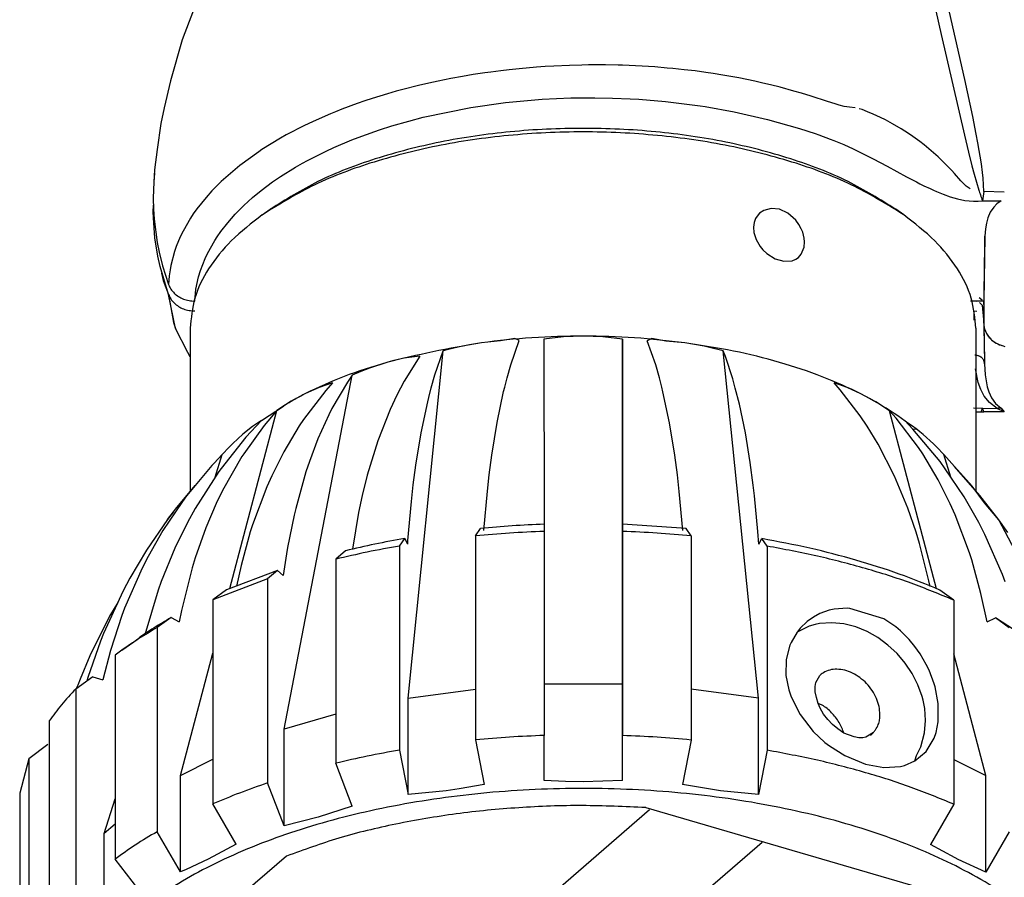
# Model space of a CAD drawing. Header units: millimetres. Extents: x -1049 to -568, y -149 to 570.
# Tile 2 of 48: x -999 to -949, y -124 to -80. Entities that reach past the tile are written whole.
import ezdxf

# ---------------------------------------------------------------- set-up
doc = ezdxf.new("R2010")
doc.units = ezdxf.units.MM

# ---------------------------------------------------------------- blocks, each defined once
blk = doc.blocks.new('Kopie_Fokusknopf_Vorm_1__86', base_point=(-999.111, -146.245))
at = {"color": 7, "linetype": 'Continuous'}
for p, q in [((-986.759, -90.209), (-986.351, -89.92)), ((-961.439, -90.122), (-961.565, -90.266)), ((-961.228, -89.976), (-961.439, -90.122)), ((-960.843, -89.874), (-961.228, -89.976)), ((-960.419, -89.923), (-960.843, -89.874)), ((-960.001, -90.117), (-960.419, -89.923)), ((-959.596, -90.478), (-960.001, -90.117)), ((-954.099, -90.209), (-954.508, -89.92)), ((-961.712, -90.59), (-961.745, -90.828)), ((-961.643, -90.398), (-961.712, -90.59)), ((-961.565, -90.266), (-961.643, -90.398)), ((-959.433, -90.701), (-959.596, -90.478)), ((-959.316, -90.915), (-959.433, -90.701)), ((-961.745, -90.828), (-961.725, -91.101)), ((-961.725, -91.101), (-961.618, -91.453)), ((-959.244, -91.091), (-959.316, -90.915)), ((-959.168, -91.39), (-959.244, -91.091)), ((-961.618, -91.453), (-961.406, -91.817)), ((-959.17, -91.856), (-959.149, -91.579)), ((-959.149, -91.579), (-959.168, -91.39)), ((-961.406, -91.817), (-961.266, -91.985)), ((-961.266, -91.985), (-961.067, -92.172)), ((-961.067, -92.172), (-960.642, -92.438)), ((-959.464, -92.379), (-959.316, -92.215)), ((-959.316, -92.215), (-959.17, -91.856)), ((-960.642, -92.438), (-960.198, -92.567)), ((-960.198, -92.567), (-959.785, -92.543)), ((-959.785, -92.543), (-959.596, -92.469)), ((-959.596, -92.469), (-959.464, -92.379)), ((-990.429, -95.982), (-990.429, -104.293)), ((-950.429, -95.982), (-950.429, -104.273)), ((-975.594, -96.718), (-976.567, -96.886)), ((-974.629, -96.627), (-975.594, -96.718)), ((-973.906, -96.493), (-974.629, -96.627)), ((-974.104, -97.839), (-973.678, -96.611)), ((-973.678, -96.611), (-973.906, -96.493)), ((-971.421, -96.416), (-972.418, -96.529)), ((-972.418, -96.529), (-972.413, -105.958)), ((-970.418, -96.379), (-971.421, -96.416)), ((-969.414, -96.417), (-970.418, -96.379)), ((-968.418, -96.53), (-969.414, -96.417)), ((-968.414, -114.093), (-968.418, -96.53)), ((-968.418, -96.53), (-968.413, -106.324)), ((-966.93, -96.495), (-967.158, -96.613)), ((-966.73, -97.841), (-967.158, -96.613)), ((-966.207, -96.629), (-966.93, -96.495)), ((-965.242, -96.721), (-966.207, -96.629)), ((-964.269, -96.889), (-965.242, -96.721)), ((-979.334, -114.808), (-977.542, -97.128)), ((-977.968, -98.356), (-977.542, -97.128)), ((-977.303, -97.062), (-977.542, -97.128)), ((-976.567, -96.886), (-977.303, -97.062)), ((-964.064, -96.934), (-964.269, -96.889)), ((-963.295, -97.132), (-964.064, -96.934)), ((-961.494, -114.814), (-963.295, -97.132)), ((-963.181, -97.426), (-963.295, -97.132)), ((-980.419, -97.716), (-981.296, -98.005)), ((-979.557, -97.504), (-980.419, -97.716)), ((-978.743, -97.408), (-979.557, -97.504)), ((-978.743, -97.408), (-979.541, -98.681)), ((-962.807, -98.559), (-963.181, -97.426)), ((-981.74, -98.179), (-982.181, -98.37)), ((-981.296, -98.005), (-981.74, -98.179)), ((-974.294, -98.502), (-974.104, -97.839)), ((-966.539, -98.505), (-966.73, -97.841)), ((-985.648, -116.396), (-982.181, -98.37)), ((-983.19, -98.756), (-983.864, -98.989)), ((-983.19, -98.756), (-983.529, -99.143)), ((-982.421, -98.718), (-983.218, -100.074)), ((-982.181, -98.37), (-982.421, -98.718)), ((-979.541, -98.681), (-979.908, -99.381)), ((-978.158, -99.019), (-977.968, -98.356)), ((-974.418, -98.981), (-974.294, -98.502)), ((-966.414, -98.983), (-966.539, -98.505)), ((-962.676, -99.023), (-962.807, -98.559)), ((-983.529, -99.143), (-984.657, -100.625)), ((-983.864, -98.989), (-984.563, -99.304)), ((-978.282, -99.498), (-978.158, -99.019)), ((-974.804, -100.786), (-974.473, -99.208)), ((-974.473, -99.208), (-974.418, -98.981)), ((-966.359, -99.21), (-966.414, -98.983)), ((-966.027, -100.788), (-966.359, -99.21)), ((-962.469, -99.841), (-962.676, -99.023)), ((-957.341, -99.115), (-957.65, -98.763)), ((-956.977, -98.997), (-957.65, -98.763)), ((-956.319, -100.434), (-957.341, -99.115)), ((-956.279, -99.312), (-956.977, -98.997)), ((-985.283, -99.698), (-985.684, -99.947)), ((-984.563, -99.304), (-985.283, -99.698)), ((-979.908, -99.381), (-980.254, -100.121)), ((-978.668, -101.302), (-978.337, -99.724)), ((-978.337, -99.724), (-978.282, -99.498)), ((-955.526, -99.727), (-956.279, -99.312)), ((-954.823, -100.178), (-955.526, -99.727)), ((-988.415, -109.239), (-986.02, -100.169)), ((-986.794, -100.673), (-985.684, -99.947)), ((-986.02, -100.169), (-986.67, -100.933)), ((-985.684, -99.947), (-986.02, -100.169)), ((-983.218, -100.074), (-983.374, -100.38)), ((-980.254, -100.121), (-980.879, -101.717)), ((-962.164, -101.307), (-962.469, -99.841)), ((-952.426, -109.251), (-954.823, -100.178)), ((-954.484, -100.566), (-954.823, -100.178)), ((-986.794, -100.673), (-987.59, -101.532)), ((-986.794, -100.673), (-987.255, -100.981)), ((-984.657, -100.625), (-984.877, -100.956)), ((-983.374, -100.38), (-983.926, -101.606)), ((-955.962, -100.964), (-956.319, -100.434)), ((-953.355, -102.049), (-954.484, -100.566)), ((-953.635, -101.12), (-954.05, -100.683)), ((-953.635, -101.12), (-954.05, -100.683)), ((-987.255, -100.981), (-987.744, -101.374)), ((-986.67, -100.933), (-987.707, -102.369)), ((-984.877, -100.956), (-985.658, -102.27)), ((-975.072, -102.435), (-974.804, -100.786)), ((-965.758, -102.437), (-966.027, -100.788)), ((-955.399, -101.885), (-955.962, -100.964)), ((-952.252, -102.768), (-953.635, -101.12)), ((-953.398, -101.139), (-953.635, -101.12)), ((-953.103, -101.384), (-953.398, -101.139)), ((-987.59, -101.532), (-988.861, -103.12)), ((-987.744, -101.374), (-988.259, -101.85)), ((-983.926, -101.606), (-984.36, -102.762)), ((-980.879, -101.717), (-981.413, -103.463)), ((-978.936, -102.951), (-978.668, -101.302)), ((-961.914, -102.82), (-962.164, -101.307)), ((-952.589, -101.86), (-953.103, -101.384)), ((-988.437, -102.032), (-988.796, -102.405)), ((-988.259, -101.85), (-988.437, -102.032)), ((-954.565, -103.503), (-955.399, -101.885)), ((-953.135, -102.379), (-953.355, -102.049)), ((-952.423, -102.032), (-952.589, -101.86)), ((-952.052, -102.415), (-952.423, -102.032)), ((-988.796, -102.405), (-989.212, -102.841)), ((-989.157, -103.564), (-988.796, -102.405)), ((-987.795, -102.506), (-988.783, -104.246)), ((-987.707, -102.369), (-987.795, -102.506)), ((-985.658, -102.27), (-986.272, -103.494)), ((-984.36, -102.762), (-984.537, -103.297)), ((-975.205, -103.443), (-975.072, -102.435)), ((-965.624, -103.446), (-965.758, -102.437)), ((-952.353, -103.693), (-953.135, -102.379)), ((-951.983, -103.131), (-952.252, -102.768)), ((-951.697, -103.558), (-952.052, -102.415)), ((-951.515, -103.019), (-952.052, -102.415)), ((-989.323, -102.973), (-990.593, -104.489)), ((-988.968, -103.269), (-990.179, -105.155)), ((-989.212, -102.841), (-989.323, -102.973)), ((-988.861, -103.12), (-988.968, -103.269)), ((-979.069, -103.96), (-978.936, -102.951)), ((-961.761, -103.965), (-961.914, -102.82)), ((-951.025, -104.559), (-951.983, -103.131)), ((-950.623, -104.028), (-951.515, -103.019)), ((-950.23, -104.503), (-951.515, -103.019)), ((-986.272, -103.494), (-986.523, -104.058)), ((-984.537, -103.297), (-985.053, -105.15)), ((-981.413, -103.463), (-981.67, -104.497)), ((-975.3, -104.283), (-975.205, -103.443)), ((-965.528, -104.286), (-965.624, -103.446)), ((-953.885, -105.141), (-954.565, -103.503)), ((-951.738, -104.918), (-952.353, -103.693)), ((-991.172, -105.187), (-990.177, -103.995)), ((-988.783, -104.246), (-989.102, -104.908)), ((-986.523, -104.058), (-987.253, -105.993)), ((-979.164, -104.799), (-979.069, -103.96)), ((-961.697, -104.511), (-961.761, -103.965)), ((-949.985, -104.863), (-950.623, -104.028)), ((-990.701, -104.632), (-990.863, -104.851)), ((-990.593, -104.489), (-990.701, -104.632)), ((-981.67, -104.497), (-981.854, -105.356)), ((-975.479, -106.271), (-975.3, -104.283)), ((-965.349, -106.274), (-965.528, -104.286)), ((-961.523, -106.322), (-961.697, -104.511)), ((-950.272, -105.875), (-951.025, -104.559)), ((-949.261, -105.738), (-950.23, -104.503)), ((-990.863, -104.851), (-991.82, -106.28)), ((-991.288, -105.326), (-991.172, -105.187)), ((-990.179, -105.155), (-990.57, -105.863)), ((-989.102, -104.908), (-989.626, -106.138)), ((-985.053, -105.15), (-985.135, -105.496)), ((-979.343, -106.788), (-979.164, -104.799)), ((-953.467, -106.362), (-953.885, -105.141)), ((-951.487, -105.482), (-951.738, -104.918)), ((-949.261, -105.738), (-949.985, -104.863)), ((-991.588, -105.726), (-992.656, -107.288)), ((-991.288, -105.326), (-991.588, -105.726)), ((-991.588, -105.726), (-991.288, -105.326)), ((-985.135, -105.496), (-985.469, -107.148)), ((-981.854, -105.356), (-982.174, -107.229)), ((-950.756, -107.418), (-951.487, -105.482)), ((-948.798, -106.387), (-949.261, -105.738)), ((-948.275, -107.607), (-949.261, -105.738)), ((-990.57, -105.863), (-991.212, -107.17)), ((-989.626, -106.138), (-990.17, -107.675)), ((-987.253, -105.993), (-987.369, -106.352)), ((-975.904, -106.552), (-975.645, -106.17)), ((-972.413, -105.958), (-972.413, -106.323)), ((-968.413, -105.96), (-968.413, -106.324)), ((-968.413, -105.96), (-968.413, -106.324)), ((-965.182, -106.173), (-968.413, -105.96)), ((-964.922, -106.555), (-965.182, -106.173)), ((-949.965, -106.475), (-950.272, -105.875)), ((-991.82, -106.28), (-992.572, -107.594)), ((-987.369, -106.352), (-987.842, -108.057)), ((-979.768, -107.068), (-979.509, -106.687)), ((-979.357, -106.973), (-979.509, -106.687)), ((-975.904, -106.552), (-975.904, -116.944)), ((-972.413, -106.323), (-972.413, -116.715)), ((-968.413, -106.324), (-968.413, -116.717)), ((-964.922, -106.555), (-964.922, -116.947)), ((-961.472, -106.978), (-961.523, -106.322)), ((-961.472, -106.978), (-961.319, -106.692)), ((-961.059, -107.074), (-961.319, -106.692)), ((-953.293, -106.94), (-953.467, -106.362)), ((-949.07, -108.517), (-949.965, -106.475)), ((-991.212, -107.17), (-991.913, -108.881)), ((-985.469, -107.148), (-985.523, -107.464)), ((-979.768, -107.068), (-979.768, -117.461)), ((-979.357, -106.973), (-979.343, -106.788)), ((-961.059, -107.074), (-961.059, -117.466)), ((-952.817, -108.839), (-953.293, -106.94)), ((-992.656, -107.288), (-993.495, -108.707)), ((-992.572, -107.594), (-992.879, -108.195)), ((-990.17, -107.675), (-990.325, -108.181)), ((-985.523, -107.464), (-985.691, -108.565)), ((-982.522, -107.31), (-983.022, -107.741)), ((-983.022, -107.741), (-983.022, -118.134)), ((-950.64, -107.777), (-950.756, -107.418)), ((-950.166, -109.483), (-950.64, -107.777)), ((-992.879, -108.195), (-993.774, -110.237)), ((-990.325, -108.181), (-990.872, -110.356)), ((-987.842, -108.057), (-988.069, -109.106)), ((-993.495, -108.707), (-993.838, -109.35)), ((-986.488, -108.74), (-989.282, -109.811)), ((-985.987, -108.309), (-988.574, -109.3)), ((-985.987, -108.309), (-986.488, -108.74)), ((-986.488, -108.74), (-986.488, -119.133)), ((-985.987, -108.309), (-985.691, -108.565)), ((-948.928, -108.894), (-949.07, -108.517)), ((-991.913, -108.881), (-992.068, -109.316)), ((-952.757, -109.133), (-952.817, -108.839)), ((-993.838, -109.35), (-994.836, -111.517)), ((-992.068, -109.316), (-992.747, -111.589)), ((-988.574, -109.3), (-989.282, -109.811)), ((-951.551, -109.822), (-952.26, -109.31)), ((-949.852, -110.935), (-950.166, -109.483)), ((-994.111, -109.944), (-994.532, -110.639)), ((-993.774, -110.237), (-993.915, -110.613)), ((-989.282, -109.811), (-989.282, -120.204)), ((-957.642, -110.286), (-957.889, -110.34)), ((-956.982, -110.237), (-957.642, -110.286)), ((-956.85, -110.242), (-956.982, -110.237)), ((-955.117, -110.776), (-956.85, -110.242)), ((-951.551, -109.822), (-951.551, -120.215)), ((-994.532, -110.639), (-995.534, -112.654)), ((-993.915, -110.613), (-994.495, -112.387)), ((-991.404, -110.713), (-992.113, -111.225)), ((-991.404, -110.713), (-990.986, -110.923)), ((-990.872, -110.356), (-990.986, -110.923)), ((-958.701, -110.684), (-959.016, -110.907)), ((-958.372, -110.511), (-958.701, -110.684)), ((-957.889, -110.34), (-958.372, -110.511)), ((-954.5, -111.191), (-955.117, -110.776)), ((-949.852, -110.935), (-949.433, -110.725)), ((-948.724, -111.237), (-949.433, -110.725)), ((-947.45, -112.019), (-949.433, -110.725)), ((-992.113, -111.225), (-992.113, -121.617)), ((-958.92, -111.154), (-959.53, -111.449)), ((-959.366, -111.244), (-959.53, -111.449)), ((-959.016, -110.907), (-959.366, -111.244)), ((-958.612, -111.067), (-958.92, -111.154)), ((-958.387, -111.019), (-958.612, -111.067)), ((-957.769, -110.983), (-958.387, -111.019)), ((-957.152, -111.039), (-957.769, -110.983)), ((-956.545, -111.182), (-957.152, -111.039)), ((-956.252, -111.295), (-956.545, -111.182)), ((-954.268, -111.387), (-954.5, -111.191)), ((-994.836, -111.517), (-994.994, -111.913)), ((-993.903, -112.365), (-993.087, -111.787)), ((-959.53, -111.449), (-959.837, -111.98)), ((-955.963, -111.417), (-956.252, -111.295)), ((-955.415, -111.732), (-955.963, -111.417)), ((-954.904, -112.112), (-955.415, -111.732)), ((-953.828, -111.824), (-954.268, -111.387)), ((-994.994, -111.913), (-995.64, -113.768)), ((-959.893, -112.114), (-960.082, -112.845)), ((-959.837, -111.98), (-959.893, -112.114)), ((-954.439, -112.549), (-954.904, -112.112)), ((-953.534, -112.178), (-953.828, -111.824)), ((-953.261, -112.566), (-953.534, -112.178)), ((-995.534, -112.654), (-996.031, -113.844)), ((-994.495, -112.387), (-994.879, -113.885)), ((-993.903, -112.365), (-994.258, -112.621)), ((-994.258, -112.621), (-994.258, -123.013)), ((-990.925, -118.747), (-989.282, -112.526)), ((-954.025, -113.037), (-954.439, -112.549)), ((-952.953, -113.098), (-953.261, -112.566)), ((-949.913, -118.759), (-951.551, -112.562)), ((-960.082, -112.845), (-960.096, -113.66)), ((-953.67, -113.568), (-954.025, -113.037)), ((-952.813, -113.39), (-952.953, -113.098)), ((-995.392, -113.737), (-996.26, -114.352)), ((-995.64, -113.768), (-995.69, -113.949)), ((-995.392, -113.737), (-994.879, -113.885)), ((-960.096, -113.66), (-959.953, -114.4)), ((-958.579, -114.015), (-958.377, -113.659)), ((-953.38, -114.134), (-953.67, -113.568)), ((-952.552, -114.086), (-952.813, -113.39)), ((-996.142, -114.147), (-996.26, -114.352)), ((-996.031, -113.844), (-996.142, -114.147)), ((-972.414, -114.092), (-968.414, -114.093)), ((-968.414, -119.008), (-968.414, -114.093)), ((-958.615, -114.217), (-958.579, -114.015)), ((-958.602, -114.501), (-958.615, -114.217)), ((-953.161, -114.726), (-953.38, -114.134)), ((-952.507, -114.244), (-952.552, -114.086)), ((-952.346, -115.094), (-952.507, -114.244)), ((-996.26, -114.352), (-996.26, -124.745)), ((-979.334, -114.808), (-975.904, -114.35)), ((-961.494, -114.814), (-964.922, -114.353)), ((-959.953, -114.4), (-959.837, -114.744)), ((-959.837, -114.744), (-959.376, -115.656)), ((-958.545, -114.776), (-958.602, -114.501)), ((-958.457, -115.08), (-958.545, -114.776)), ((-953.114, -114.924), (-953.161, -114.726)), ((-979.334, -119.724), (-979.334, -114.808)), ((-961.494, -119.729), (-961.494, -114.814)), ((-958.257, -115.169), (-958.457, -115.08)), ((-958.354, -115.325), (-958.457, -115.08)), ((-953.03, -115.339), (-953.114, -114.924)), ((-952.347, -116.02), (-952.346, -115.094)), ((-983.022, -115.639), (-985.648, -116.396)), ((-959.376, -115.656), (-958.711, -116.508)), ((-958.181, -115.624), (-958.354, -115.325)), ((-957.969, -115.907), (-958.181, -115.624)), ((-952.991, -115.96), (-953.03, -115.339)), ((-997.609, -115.979), (-997.609, -126.371)), ((-957.724, -116.164), (-957.969, -115.907)), ((-957.456, -116.385), (-957.724, -116.164)), ((-953.041, -116.577), (-952.991, -115.96)), ((-952.455, -116.565), (-952.347, -116.02)), ((-985.648, -121.312), (-985.648, -116.396)), ((-972.414, -119.007), (-972.413, -116.715)), ((-968.414, -119.008), (-968.413, -116.717)), ((-958.711, -116.508), (-958.109, -117.069)), ((-957.146, -116.603), (-957.456, -116.385)), ((-956.631, -116.787), (-957.146, -116.603)), ((-956.388, -116.835), (-956.631, -116.787)), ((-956.026, -116.799), (-956.176, -116.837)), ((-955.64, -116.57), (-956.026, -116.799)), ((-953.227, -117.293), (-953.041, -116.577)), ((-952.552, -116.849), (-952.455, -116.565)), ((-997.679, -117.174), (-998.647, -117.91)), ((-975.904, -116.944), (-975.47, -119.207)), ((-964.922, -116.947), (-965.358, -119.21)), ((-958.109, -117.069), (-957.887, -117.242)), ((-957.887, -117.242), (-957.101, -117.742)), ((-956.176, -116.837), (-956.388, -116.835)), ((-953.448, -117.743), (-953.227, -117.293)), ((-952.953, -117.525), (-952.552, -116.849)), ((-979.768, -117.461), (-979.334, -119.724)), ((-961.059, -117.466), (-961.494, -119.729)), ((-957.101, -117.742), (-956.04, -118.178)), ((-953.534, -118.012), (-952.953, -117.525)), ((-953.534, -118.012), (-953.448, -117.743)), ((-998.647, -117.91), (-999.108, -119.656)), ((-998.647, -117.91), (-998.647, -128.302)), ((-990.925, -118.747), (-989.282, -117.927)), ((-982.183, -120.313), (-983.022, -118.134)), ((-956.04, -118.178), (-955.118, -118.343)), ((-955.118, -118.343), (-954.268, -118.288)), ((-954.268, -118.288), (-954.065, -118.238)), ((-954.065, -118.238), (-953.534, -118.012)), ((-951.551, -117.939), (-949.913, -118.759)), ((-990.925, -123.663), (-990.925, -118.747)), ((-949.913, -123.675), (-949.913, -118.759)), ((-985.648, -121.312), (-986.488, -119.133)), ((-975.47, -119.207), (-976.739, -119.434)), ((-971.329, -119.058), (-972.414, -119.007)), ((-970.418, -119.072), (-971.329, -119.058)), ((-968.414, -119.008), (-970.418, -119.072)), ((-963.422, -119.534), (-965.358, -119.21)), ((-999.108, -119.656), (-999.108, -130.048)), ((-977.398, -119.529), (-979.334, -119.724)), ((-976.739, -119.434), (-977.398, -119.529)), ((-961.494, -119.729), (-963.422, -119.534)), ((-994.805, -121.701), (-994.258, -119.944)), ((-988.095, -122.25), (-989.282, -120.204)), ((-982.183, -120.313), (-983.919, -120.878)), ((-951.551, -120.215), (-952.74, -122.26)), ((-983.62, -134.832), (-967.036, -120.486)), ((-967.227, -120.391), (-950.596, -125.238)), ((-994.258, -121.228), (-994.805, -121.701)), ((-983.919, -120.878), (-985.648, -121.312)), ((-999.111, -121.656), (-999.111, -132.048)), ((-994.805, -126.617), (-994.805, -121.701)), ((-990.925, -123.663), (-992.113, -121.617)), ((-948.724, -121.63), (-949.913, -123.675)), ((-988.095, -122.25), (-989.513, -123.022)), ((-980.305, -138.573), (-961.307, -122.142)), ((-951.488, -122.95), (-952.74, -122.26)), ((-985.518, -122.861), (-995.22, -131.174)), ((-992.803, -124.885), (-994.258, -123.013)), ((-989.513, -123.022), (-990.642, -123.545)), ((-951.323, -123.033), (-951.488, -122.95)), ((-949.913, -123.675), (-951.323, -123.033)), ((-990.642, -123.545), (-990.925, -123.663))]:
    blk.add_line(p, q, dxfattribs=at)
for points, knots in [([(-954.099, -90.209), (-954.915, -89.7), (-956.644, -88.623), (-959.657, -87.495), (-963.023, -86.626), (-966.66, -86.101), (-970.429, -85.922), (-974.198, -86.101), (-977.835, -86.626), (-981.201, -87.495), (-984.214, -88.623), (-985.943, -89.7), (-986.759, -90.209)], [0, 0, 0, 0, 2.87913, 6.097973, 9.598032, 13.297385, 17.099803, 20.902221, 24.601575, 28.101635, 31.320478, 34.199609, 34.199609, 34.199609, 34.199609]), ([(-954.508, -89.92), (-955.303, -89.424), (-956.989, -88.374), (-959.926, -87.274), (-963.208, -86.427), (-966.754, -85.915), (-970.429, -85.74), (-974.104, -85.915), (-977.65, -86.427), (-980.932, -87.274), (-983.87, -88.374), (-985.555, -89.424), (-986.351, -89.92)], [0, 0, 0, 0, 2.80715, 5.945519, 9.358072, 12.964935, 16.672286, 20.379637, 23.9865, 27.399053, 30.53742, 33.34457, 33.34457, 33.34457, 33.34457]), ([(-986.759, -90.209), (-987.304, -90.628), (-988.335, -91.421), (-989.507, -92.865), (-990.282, -94.392), (-990.381, -95.463), (-990.429, -95.982)], [0, 0, 0, 0, 2.056126, 3.889473, 5.542922, 7.093666, 7.093666, 7.093666, 7.093666]), ([(-950.429, -95.982), (-950.477, -95.463), (-950.576, -94.392), (-951.351, -92.865), (-952.523, -91.421), (-953.554, -90.628), (-954.099, -90.209)], [0, 0, 0, 0, 1.550742, 3.20419, 5.037535, 7.093659, 7.093659, 7.093659, 7.093659]), ([(-975.594, -96.718), (-976.425, -96.865), (-978.043, -97.149), (-979.641, -97.53), (-980.419, -97.716)], [0, 0, 0, 0, 2.528295, 4.927809, 4.927809, 4.927809, 4.927809]), ([(-970.418, -96.379), (-971.289, -96.393), (-973.02, -96.42), (-974.74, -96.619), (-975.594, -96.718)], [0, 0, 0, 0, 2.611999, 5.190736, 5.190736, 5.190736, 5.190736]), ([(-965.242, -96.721), (-966.096, -96.622), (-967.815, -96.422), (-969.546, -96.393), (-970.418, -96.379)], [0, 0, 0, 0, 2.578295, 5.190146, 5.190146, 5.190146, 5.190146]), ([(-956.279, -99.312), (-956.929, -99.012), (-958.273, -98.39), (-960.452, -97.685), (-962.789, -97.099), (-964.413, -96.849), (-965.242, -96.721)], [0, 0, 0, 0, 2.147003, 4.439817, 6.855934, 9.36829, 9.36829, 9.36829, 9.36829]), ([(-980.419, -97.716), (-981.151, -97.941), (-982.568, -98.378), (-983.913, -99.002), (-984.563, -99.304)], [0, 0, 0, 0, 2.294011, 4.442387, 4.442387, 4.442387, 4.442387]), ([(-984.563, -99.304), (-984.746, -99.401), (-985.128, -99.602), (-985.494, -99.829), (-985.684, -99.947)], [0, 0, 0, 0, 0.621619, 1.292691, 1.292691, 1.292691, 1.292691]), ([(-953.103, -101.384), (-953.589, -101.017), (-954.6, -100.255), (-955.705, -99.634), (-956.279, -99.312)], [0, 0, 0, 0, 1.824725, 3.795904, 3.795904, 3.795904, 3.795904]), ([(-972.413, -105.958), (-972.954, -105.982), (-974.033, -106.028), (-975.109, -106.123), (-975.645, -106.17)], [0, 0, 0, 0, 1.624276, 3.239236, 3.239236, 3.239236, 3.239236]), ([(-979.509, -106.687), (-980.018, -106.779), (-981.028, -106.962), (-982.026, -107.194), (-982.522, -107.31)], [0, 0, 0, 0, 1.551603, 3.076321, 3.076321, 3.076321, 3.076321]), ([(-972.413, -106.323), (-972.997, -106.348), (-974.163, -106.397), (-975.325, -106.5), (-975.904, -106.552)], [0, 0, 0, 0, 1.75492, 3.499345, 3.499345, 3.499345, 3.499345]), ([(-964.922, -106.555), (-965.501, -106.503), (-966.663, -106.399), (-967.828, -106.349), (-968.413, -106.324)], [0, 0, 0, 0, 1.74418, 3.498947, 3.498947, 3.498947, 3.498947]), ([(-952.26, -109.31), (-952.946, -109.03), (-954.349, -108.456), (-956.564, -107.759), (-958.896, -107.149), (-960.503, -106.846), (-961.319, -106.692)], [0, 0, 0, 0, 2.221878, 4.545933, 6.959876, 9.449685, 9.449685, 9.449685, 9.449685]), ([(-979.768, -107.068), (-980.318, -107.168), (-981.409, -107.364), (-982.488, -107.616), (-983.022, -107.741)], [0, 0, 0, 0, 1.676821, 3.323355, 3.323355, 3.323355, 3.323355]), ([(-951.551, -109.822), (-952.27, -109.527), (-953.741, -108.923), (-956.065, -108.19), (-958.514, -107.551), (-960.202, -107.235), (-961.059, -107.074)], [0, 0, 0, 0, 2.330176, 4.769191, 7.303815, 9.918924, 9.918924, 9.918924, 9.918924]), ([(-991.404, -110.713), (-991.695, -110.886), (-992.269, -111.224), (-992.817, -111.602), (-993.087, -111.787)], [0, 0, 0, 0, 1.015113, 1.996838, 1.996838, 1.996838, 1.996838]), ([(-992.113, -111.225), (-992.423, -111.407), (-993.033, -111.766), (-993.617, -112.167), (-993.903, -112.365)], [0, 0, 0, 0, 1.079918, 2.123463, 2.123463, 2.123463, 2.123463]), ([(-958.193, -113.521), (-958.2, -113.527), (-958.262, -113.573), (-958.323, -113.619), (-958.377, -113.659)], [0, 0, 0, 0, 0.0287291, 0.2298325, 0.2298325, 0.2298325, 0.2298325]), ([(-996.26, -114.352), (-996.507, -114.615), (-996.992, -115.129), (-997.406, -115.7), (-997.609, -115.979)], [0, 0, 0, 0, 1.081403, 2.115107, 2.115107, 2.115107, 2.115107]), ([(-957.392, -116.049), (-957.448, -115.961), (-957.562, -115.786), (-957.771, -115.552), (-958, -115.341), (-958.172, -115.226), (-958.257, -115.169)], [0, 0, 0, 0, 0.312308, 0.626144, 0.938137, 1.245038, 1.245038, 1.245038, 1.245038]), ([(-957.146, -116.603), (-957.178, -116.508), (-957.242, -116.315), (-957.341, -116.138), (-957.392, -116.049)], [0, 0, 0, 0, 0.2997621, 0.6072633, 0.6072633, 0.6072633, 0.6072633]), ([(-972.413, -116.715), (-972.997, -116.74), (-974.163, -116.789), (-975.325, -116.893), (-975.904, -116.944)], [0, 0, 0, 0, 1.75492, 3.499345, 3.499345, 3.499345, 3.499345]), ([(-964.922, -116.947), (-965.501, -116.896), (-966.663, -116.792), (-967.828, -116.742), (-968.413, -116.717)], [0, 0, 0, 0, 1.74418, 3.498947, 3.498947, 3.498947, 3.498947]), ([(-955.793, -116.709), (-955.749, -116.668), (-955.697, -116.622), (-955.646, -116.576), (-955.64, -116.57)], [0, 0, 0, 0, 0.1808468, 0.2066821, 0.2066821, 0.2066821, 0.2066821]), ([(-979.768, -117.461), (-980.318, -117.56), (-981.409, -117.756), (-982.488, -118.009), (-983.022, -118.134)], [0, 0, 0, 0, 1.676821, 3.323355, 3.323355, 3.323355, 3.323355]), ([(-951.551, -120.215), (-952.27, -119.919), (-953.741, -119.315), (-956.065, -118.582), (-958.514, -117.943), (-960.202, -117.627), (-961.059, -117.466)], [0, 0, 0, 0, 2.330176, 4.769191, 7.303815, 9.918924, 9.918924, 9.918924, 9.918924]), ([(-986.488, -119.133), (-986.966, -119.299), (-987.909, -119.626), (-988.829, -120.013), (-989.282, -120.204)], [0, 0, 0, 0, 1.519846, 2.993725, 2.993725, 2.993725, 2.993725]), ([(-948.744, -140.62), (-947.866, -139.948), (-946.223, -138.69), (-944.46, -136.306), (-943.583, -133.754), (-943.721, -131.127), (-944.848, -128.616), (-946.847, -126.314), (-949.622, -124.262), (-953.085, -122.506), (-957.124, -121.098), (-961.61, -120.081), (-966.392, -119.49), (-971.311, -119.345), (-976.2, -119.651), (-980.894, -120.397), (-985.236, -121.558), (-989.084, -123.097), (-992.312, -124.964), (-994.819, -127.11), (-996.519, -129.492), (-997.305, -132.062), (-997.075, -134.685), (-995.861, -137.175), (-993.8, -139.478), (-991.993, -140.68), (-991.027, -141.322)], [0, 0, 0, 0, 3.304626, 6.184168, 8.759495, 11.243184, 13.882173, 16.867193, 20.293759, 24.175879, 28.470574, 33.09675, 37.948405, 42.904597, 47.837894, 52.622265, 57.141083, 61.295982, 65.017735, 68.281198, 71.126609, 73.683672, 76.171526, 78.835466, 81.858085, 85.326507, 85.326507, 85.326507, 85.326507]), ([(-967.227, -120.391), (-968.306, -120.342), (-970.465, -120.244), (-973.692, -120.363), (-976.864, -120.671), (-979.925, -121.192), (-982.822, -121.876), (-984.639, -122.54), (-985.518, -122.861)], [0, 0, 0, 0, 3.240044, 6.479632, 9.677966, 12.795485, 15.788515, 18.593198, 18.593198, 18.593198, 18.593198]), ([(-992.113, -121.617), (-992.488, -121.839), (-993.223, -122.273), (-993.918, -122.77), (-994.258, -123.013)], [0, 0, 0, 0, 1.307215, 2.560655, 2.560655, 2.560655, 2.560655])]:
    blk.add_open_spline(points, degree=3, knots=knots, dxfattribs=at)
at = {"color": 1, "linetype": 'Continuous'}
for points, knots in [([(-955.309, -115.647), (-955.319, -115.51), (-955.338, -115.229), (-955.48, -114.816), (-955.695, -114.422), (-955.981, -114.065), (-956.321, -113.763), (-956.699, -113.533), (-957.095, -113.384), (-957.49, -113.33), (-957.868, -113.363), (-958.087, -113.469), (-958.193, -113.521)], [0, 0, 0, 0, 0.410353, 0.844331, 1.295224, 1.753685, 2.209263, 2.651923, 3.073568, 3.469592, 3.840332, 4.191972, 4.191972, 4.191972, 4.191972]), ([(-955.64, -116.57), (-955.606, -116.521), (-955.513, -116.391), (-955.387, -116.178), (-955.322, -115.909), (-955.314, -115.736), (-955.309, -115.647)], [0, 0, 0, 0, 0.1789895, 0.4802597, 0.7342564, 0.9999071, 0.9999071, 0.9999071, 0.9999071])]:
    blk.add_open_spline(points, degree=3, knots=knots, dxfattribs=at)
blk = doc.blocks.new('Schale_links__87', base_point=(-992.313, -96.901))
at = {"color": 1, "linetype": 'Continuous'}
for p, q in [((-950.987, -83.312), (-952.569, -76.327)), ((-953.129, -76.854), (-952.194, -81.012)), ((-952.194, -81.012), (-951.011, -86.142)), ((-972.799, -82.688), (-973.68, -82.764)), ((-972.348, -82.656), (-972.799, -82.688)), ((-971.915, -82.63), (-972.348, -82.656)), ((-971.114, -82.594), (-971.915, -82.63)), ((-970.487, -82.577), (-971.114, -82.594)), ((-970.158, -82.572), (-970.487, -82.577)), ((-969.283, -82.572), (-970.158, -82.572)), ((-968.636, -82.584), (-969.283, -82.572)), ((-968.413, -82.59), (-968.636, -82.584)), ((-967.419, -82.634), (-968.413, -82.59)), ((-966.776, -82.675), (-967.419, -82.634)), ((-966.137, -82.727), (-966.776, -82.675)), ((-976.557, -83.153), (-977.152, -83.261)), ((-976.026, -83.065), (-976.557, -83.153)), ((-975.433, -82.975), (-976.026, -83.065)), ((-975.115, -82.931), (-975.433, -82.975)), ((-974.62, -82.868), (-975.115, -82.931)), ((-974.193, -82.818), (-974.62, -82.868)), ((-973.68, -82.764), (-974.193, -82.818)), ((-965.851, -82.753), (-966.137, -82.727)), ((-965.281, -82.813), (-965.851, -82.753)), ((-964.727, -82.879), (-965.281, -82.813)), ((-964.178, -82.953), (-964.727, -82.879)), ((-963.805, -83.008), (-964.178, -82.953)), ((-963.309, -83.087), (-963.805, -83.008)), ((-962.897, -83.159), (-963.309, -83.087)), ((-962.488, -83.235), (-962.897, -83.159)), ((-978.809, -83.618), (-979.608, -83.82)), ((-978.279, -83.494), (-978.809, -83.618)), ((-977.798, -83.39), (-978.279, -83.494)), ((-977.152, -83.261), (-977.798, -83.39)), ((-962.082, -83.315), (-962.488, -83.235)), ((-961.676, -83.401), (-962.082, -83.315)), ((-961.274, -83.491), (-961.676, -83.401)), ((-960.875, -83.586), (-961.274, -83.491)), ((-960.384, -83.71), (-960.875, -83.586)), ((-959.693, -83.898), (-960.384, -83.71)), ((-950.587, -85.203), (-950.987, -83.312)), ((-980.387, -84.038), (-981.158, -84.275)), ((-979.94, -83.91), (-980.387, -84.038)), ((-979.608, -83.82), (-979.94, -83.91)), ((-959.304, -84.012), (-959.693, -83.898)), ((-958.807, -84.164), (-959.304, -84.012)), ((-957.973, -84.432), (-958.807, -84.164)), ((-981.935, -84.538), (-982.706, -84.823)), ((-981.531, -84.398), (-981.935, -84.538)), ((-981.158, -84.275), (-981.531, -84.398)), ((-976.134, -84.738), (-974.384, -84.49)), ((-974.384, -84.49), (-972.516, -84.321)), ((-972.516, -84.321), (-971.044, -84.253)), ((-971.044, -84.253), (-970.73, -84.246)), ((-970.73, -84.246), (-969.826, -84.24)), ((-969.826, -84.24), (-968.924, -84.256)), ((-968.924, -84.256), (-968.021, -84.293)), ((-968.021, -84.293), (-967.591, -84.318)), ((-967.591, -84.318), (-966.232, -84.43)), ((-966.232, -84.43), (-964.472, -84.65)), ((-964.472, -84.65), (-964.215, -84.689)), ((-964.215, -84.689), (-962.732, -84.955)), ((-957.595, -84.554), (-957.973, -84.432)), ((-957.38, -84.618), (-957.595, -84.554)), ((-957.135, -84.682), (-957.38, -84.618)), ((-956.864, -84.721), (-957.135, -84.682)), ((-956.577, -84.748), (-956.864, -84.721)), ((-983.289, -85.057), (-984.175, -85.446)), ((-983.03, -84.951), (-983.289, -85.057)), ((-982.706, -84.823), (-983.03, -84.951)), ((-978.567, -85.237), (-976.134, -84.738)), ((-962.732, -84.955), (-961.033, -85.343)), ((-956.223, -84.848), (-956.365, -84.803)), ((-955.945, -84.95), (-956.223, -84.848)), ((-955.649, -85.074), (-955.945, -84.95)), ((-955.291, -85.241), (-955.649, -85.074)), ((-950.408, -86.104), (-950.587, -85.203)), ((-984.607, -85.652), (-985.541, -86.136)), ((-984.425, -85.564), (-984.607, -85.652)), ((-984.175, -85.446), (-984.425, -85.564)), ((-980.789, -85.875), (-980.17, -85.678)), ((-980.17, -85.678), (-979.296, -85.426)), ((-979.296, -85.426), (-978.567, -85.237)), ((-961.033, -85.343), (-959.408, -85.806)), ((-955.027, -85.374), (-955.291, -85.241)), ((-954.669, -85.568), (-955.027, -85.374)), ((-954.233, -85.826), (-954.669, -85.568)), ((-985.541, -86.136), (-985.826, -86.296)), ((-982.197, -86.388), (-981.693, -86.194)), ((-981.693, -86.194), (-980.789, -85.875)), ((-959.408, -85.806), (-958.608, -86.07)), ((-958.608, -86.07), (-958.428, -86.133)), ((-958.428, -86.133), (-957.848, -86.346)), ((-953.863, -86.063), (-954.233, -85.826)), ((-953.63, -86.221), (-953.863, -86.063)), ((-953.281, -86.473), (-953.63, -86.221)), ((-951.011, -86.142), (-950.8, -87.019)), ((-950.327, -86.538), (-950.408, -86.104)), ((-985.826, -86.296), (-986.786, -86.884)), ((-983.118, -86.777), (-982.197, -86.388)), ((-957.848, -86.346), (-957.658, -86.42)), ((-957.658, -86.42), (-957.156, -86.63)), ((-957.156, -86.63), (-956.669, -86.85)), ((-953.059, -86.642), (-953.281, -86.473)), ((-952.817, -86.837), (-953.059, -86.642)), ((-950.147, -87.598), (-950.327, -86.538)), ((-986.942, -86.988), (-987.907, -87.69)), ((-986.786, -86.884), (-986.942, -86.988)), ((-984.449, -87.431), (-983.505, -86.955)), ((-983.505, -86.955), (-983.118, -86.777)), ((-956.669, -86.85), (-955.648, -87.352)), ((-952.578, -87.04), (-952.817, -86.837)), ((-952.347, -87.248), (-952.578, -87.04)), ((-950.8, -87.019), (-950.628, -87.705)), ((-987.907, -87.69), (-988.845, -88.5)), ((-985.073, -87.782), (-984.714, -87.577)), ((-984.714, -87.577), (-984.449, -87.431)), ((-955.648, -87.352), (-954.946, -87.723)), ((-954.946, -87.723), (-953.957, -88.26)), ((-952.135, -87.449), (-952.347, -87.248)), ((-951.9, -87.684), (-952.135, -87.449)), ((-951.65, -87.949), (-951.9, -87.684)), ((-950.628, -87.705), (-950.516, -88.126)), ((-950.085, -88.048), (-950.147, -87.598)), ((-985.825, -88.252), (-985.073, -87.782)), ((-951.514, -88.1), (-951.65, -87.949)), ((-951.195, -88.464), (-951.514, -88.1)), ((-950.516, -88.126), (-950.399, -88.539)), ((-950.053, -88.328), (-950.085, -88.048)), ((-988.845, -88.5), (-989.327, -88.987)), ((-986.823, -88.972), (-986.231, -88.53)), ((-986.231, -88.53), (-985.825, -88.252)), ((-953.957, -88.26), (-953.457, -88.525)), ((-953.457, -88.525), (-953.274, -88.619)), ((-953.274, -88.619), (-953.075, -88.719)), ((-953.075, -88.719), (-952.759, -88.871)), ((-950.919, -88.744), (-951.195, -88.464)), ((-950.399, -88.539), (-950.271, -88.944)), ((-950.028, -89.022), (-950.053, -88.328)), ((-989.327, -88.987), (-989.621, -89.313)), ((-987.25, -89.324), (-986.823, -88.972)), ((-952.759, -88.871), (-952.592, -88.948)), ((-952.592, -88.948), (-952.434, -89.018)), ((-952.434, -89.018), (-952.095, -89.158)), ((-952.095, -89.158), (-951.739, -89.286)), ((-950.714, -88.886), (-950.919, -88.744)), ((-950.028, -89.022), (-950.092, -89.487)), ((-948.979, -89.048), (-950.028, -89.022)), ((-989.621, -89.313), (-990.086, -89.897)), ((-988.132, -90.166), (-987.695, -89.726)), ((-987.695, -89.726), (-987.25, -89.324)), ((-951.739, -89.286), (-951.362, -89.396)), ((-951.362, -89.396), (-950.99, -89.471)), ((-950.99, -89.471), (-950.543, -89.51)), ((-950.543, -89.51), (-950.317, -89.506)), ((-950.317, -89.506), (-950.092, -89.487)), ((-950.092, -89.487), (-949.137, -89.483)), ((-990.272, -90.159), (-990.409, -90.367)), ((-990.086, -89.897), (-990.272, -90.159)), ((-988.518, -90.603), (-988.132, -90.166)), ((-990.409, -90.367), (-990.794, -91.035)), ((-988.866, -91.048), (-988.518, -90.603)), ((-990.794, -91.035), (-990.934, -91.323)), ((-989.064, -91.33), (-988.866, -91.048)), ((-990.934, -91.323), (-991.136, -91.811)), ((-989.556, -92.177), (-989.176, -91.503)), ((-989.176, -91.503), (-989.064, -91.33)), ((-991.227, -92.072), (-991.413, -92.776)), ((-991.136, -91.811), (-991.227, -92.072)), ((-989.673, -92.426), (-989.556, -92.177)), ((-989.908, -93.034), (-989.673, -92.426)), ((-991.454, -92.997), (-991.497, -93.311)), ((-991.413, -92.776), (-991.454, -92.997)), ((-990.007, -93.369), (-989.908, -93.034)), ((-991.497, -93.311), (-991.53, -93.752)), ((-990.136, -93.981), (-990.007, -93.369)), ((-990.195, -94.598), (-990.136, -93.981)), ((-950.024, -94.77), (-950.02, -94.598))]:
    blk.add_line(p, q, dxfattribs=at)
at = {"color": 7, "linetype": 'Continuous'}
for p, q in [((-990.04, -79.193), (-990.837, -81.295)), ((-990.837, -81.295), (-991.438, -83.382)), ((-991.438, -83.382), (-991.753, -84.75)), ((-991.753, -84.75), (-991.919, -85.55)), ((-991.919, -85.55), (-992.108, -86.872)), ((-992.108, -86.872), (-992.239, -87.907)), ((-992.239, -87.907), (-992.275, -88.515)), ((-992.255, -88.078), (-992.275, -88.515)), ((-992.275, -88.515), (-992.313, -89.348)), ((-992.313, -89.348), (-992.301, -89.913)), ((-949.352, -89.637), (-949.515, -89.806)), ((-949.137, -89.483), (-949.352, -89.637)), ((-992.301, -89.913), (-992.269, -90.429)), ((-949.692, -90.073), (-949.812, -90.349)), ((-949.515, -89.806), (-949.692, -90.073)), ((-992.269, -90.429), (-992.115, -91.607)), ((-949.892, -90.628), (-949.939, -90.91)), ((-949.812, -90.349), (-949.892, -90.628)), ((-949.956, -91.098), (-949.963, -91.286)), ((-949.939, -90.91), (-949.956, -91.098)), ((-992.115, -91.607), (-992.013, -92.11)), ((-949.963, -91.286), (-950.02, -94.598)), ((-992.013, -92.11), (-991.839, -92.801)), ((-991.839, -92.801), (-991.53, -93.752)), ((-950.02, -94.598), (-950.708, -94.598)), ((-950.024, -94.77), (-950.024, -95.722))]:
    blk.add_line(p, q, dxfattribs=at)
at = {"color": 1, "linetype": 'Continuous'}
for points, knots in [([(-950.271, -88.944), (-950.247, -89.025), (-950.194, -89.208), (-950.129, -89.387), (-950.092, -89.487)], [0, 0, 0, 0, 0.2533881, 0.5714897, 0.5714897, 0.5714897, 0.5714897]), ([(-950.024, -95.722), (-950.016, -95.061), (-949.999, -93.583), (-949.976, -92.104), (-949.963, -91.286)], [0, 0, 0, 0, 1.983354, 4.436622, 4.436622, 4.436622, 4.436622])]:
    blk.add_open_spline(points, degree=3, knots=knots, dxfattribs=at)
at = {"color": 7, "linetype": 'Continuous'}
for points, knots in [([(-991.53, -93.752), (-991.494, -93.832), (-991.422, -93.994), (-991.244, -94.201), (-991.026, -94.374), (-990.769, -94.501), (-990.489, -94.583), (-990.294, -94.593), (-990.195, -94.598)], [0, 0, 0, 0, 0.261645, 0.530634, 0.807863, 1.092774, 1.38357, 1.677546, 1.677546, 1.677546, 1.677546]), ([(-950.024, -95.722), (-950.019, -95.802), (-950.009, -95.962), (-949.924, -96.191), (-949.795, -96.405), (-949.675, -96.521), (-949.614, -96.58)], [0, 0, 0, 0, 0.238062, 0.4790588, 0.7253863, 0.9785094, 0.9785094, 0.9785094, 0.9785094]), ([(-949.614, -96.58), (-949.516, -96.653), (-949.315, -96.803), (-949.074, -96.868), (-948.952, -96.901)], [0, 0, 0, 0, 0.3654618, 0.7423707, 0.7423707, 0.7423707, 0.7423707])]:
    blk.add_open_spline(points, degree=3, knots=knots, dxfattribs=at)
blk = doc.blocks.new('Schale_rechts__88', base_point=(-992.311, -100.24))
at = {"color": 7, "linetype": 'Continuous'}
for p, q in [((-992.311, -90.043), (-992.305, -89.709)), ((-992.291, -90.35), (-992.311, -90.043)), ((-992.223, -91.382), (-992.291, -90.35)), ((-992.074, -92.316), (-992.223, -91.382)), ((-991.961, -92.831), (-992.074, -92.316)), ((-991.53, -94.252), (-991.961, -92.831)), ((-991.895, -93.173), (-991.814, -93.547)), ((-991.814, -93.547), (-991.53, -94.252)), ((-991.53, -94.252), (-991.276, -95.687)), ((-950.52, -94.602), (-950.707, -94.602)), ((-950.382, -94.619), (-950.52, -94.602)), ((-950.251, -94.407), (-950.106, -94.533)), ((-950.101, -94.798), (-950.246, -94.673)), ((-950.52, -95.098), (-950.382, -95.115)), ((-950.101, -94.798), (-950.024, -95.722)), ((-991.276, -95.687), (-991.182, -95.994)), ((-950.024, -95.722), (-949.98, -97.784)), ((-990.551, -97.207), (-991.182, -95.994)), ((-990.429, -97.435), (-990.551, -97.207)), ((-949.98, -97.784), (-949.951, -98.359)), ((-950.434, -100.234), (-950.03, -100.24)), ((-948.979, -100.24), (-950.03, -100.24))]:
    blk.add_line(p, q, dxfattribs=at)
at = {"color": 1, "linetype": 'Continuous'}
for p, q in [((-991.182, -95.994), (-991.53, -94.252)), ((-950.511, -95.574), (-950.52, -95.098)), ((-950.303, -98.749), (-950.439, -98.052)), ((-950.179, -99.096), (-950.303, -98.749)), ((-949.951, -98.359), (-949.851, -98.963)), ((-949.997, -99.437), (-950.179, -99.096)), ((-949.851, -98.963), (-949.772, -99.222)), ((-949.772, -99.222), (-949.631, -99.526)), ((-949.735, -99.764), (-949.997, -99.437)), ((-949.631, -99.526), (-949.422, -99.812)), ((-950.549, -100.036), (-950.092, -100.057)), ((-950.434, -100.234), (-950.279, -100.232)), ((-950.092, -100.057), (-949.345, -100.061)), ((-950.03, -100.24), (-950.092, -100.057)), ((-948.979, -100.24), (-950.03, -100.24)), ((-949.345, -100.061), (-949.735, -99.764)), ((-949.422, -99.812), (-949.133, -100.045)), ((-948.979, -100.24), (-949.345, -100.061)), ((-949.133, -100.045), (-948.979, -100.24))]:
    blk.add_line(p, q, dxfattribs=at)
at = {"color": 7, "linetype": 'Continuous'}
for points, knots in [([(-991.53, -94.252), (-991.494, -94.332), (-991.422, -94.494), (-991.244, -94.701), (-991.026, -94.874), (-990.769, -95.001), (-990.489, -95.083), (-990.294, -95.093), (-990.195, -95.098)], [0, 0, 0, 0, 0.261645, 0.530634, 0.807863, 1.092774, 1.383556, 1.677501, 1.677501, 1.677501, 1.677501]), ([(-950.024, -95.722), (-950.017, -96.108), (-950.005, -96.795), (-949.988, -97.482), (-949.98, -97.784)], [0, 0, 0, 0, 1.157451, 2.061811, 2.061811, 2.061811, 2.061811]), ([(-950.003, -95.933), (-949.972, -96.037), (-949.91, -96.247), (-949.703, -96.514), (-949.433, -96.733), (-949.214, -96.819), (-949.103, -96.862)], [0, 0, 0, 0, 0.321211, 0.652566, 0.996521, 1.352081, 1.352081, 1.352081, 1.352081]), ([(-949.98, -97.784), (-949.981, -97.777), (-949.993, -97.724), (-950.005, -97.67), (-950.015, -97.623)], [0, 0, 0, 0, 0.0205215, 0.1641721, 0.1641721, 0.1641721, 0.1641721])]:
    blk.add_open_spline(points, degree=3, knots=knots, dxfattribs=at)
at = {"color": 1, "linetype": 'Continuous'}
for points, knots in [([(-950.289, -97.383), (-950.297, -97.382), (-950.36, -97.371), (-950.424, -97.36), (-950.48, -97.351)], [0, 0, 0, 0, 0.0242526, 0.1940207, 0.1940207, 0.1940207, 0.1940207]), ([(-950.126, -97.477), (-950.133, -97.473), (-950.187, -97.442), (-950.241, -97.41), (-950.289, -97.383)], [0, 0, 0, 0, 0.0234108, 0.1872866, 0.1872866, 0.1872866, 0.1872866]), ([(-950.015, -97.623), (-950.02, -97.617), (-950.057, -97.568), (-950.094, -97.519), (-950.126, -97.477)], [0, 0, 0, 0, 0.0230138, 0.1841102, 0.1841102, 0.1841102, 0.1841102]), ([(-950.279, -100.232), (-950.235, -100.232), (-950.129, -100.231), (-950.106, -100.122), (-950.092, -100.057)], [0, 0, 0, 0, 0.1181175, 0.2886736, 0.2886736, 0.2886736, 0.2886736])]:
    blk.add_open_spline(points, degree=3, knots=knots, dxfattribs=at)
blk.add_open_spline([(-949.133, -100.045), (-949.168, -100.048), (-949.239, -100.053), (-949.31, -100.058), (-949.345, -100.061)], degree=3, dxfattribs=at)
blk = doc.blocks.new('Fokus-PO__89', base_point=(-999.111, -146.245))
for name, p in [('Schale_links__87', (-992.313, -96.901)), ('Kopie_Fokusknopf_Vorm_1__86', (-999.111, -146.245)), ('Schale_rechts__88', (-992.311, -100.24))]:
    blk.add_blockref(name, p)
blk = doc.blocks.new('L10-für-dxf-Internet__113', base_point=(-1048.979, -148.984))
blk.add_blockref('Fokus-PO__89', (-999.111, -146.245))
blk = doc.blocks.new('VordansA', base_point=(-612, 192))
blk.add_blockref('L10-für-dxf-Internet__113', (-1048.979, -148.984))

msp = doc.modelspace()

# ---------------------------------------------------------------- block references
msp.add_blockref('VordansA', (-612, 192))

doc.saveas('drawing.dxf')
